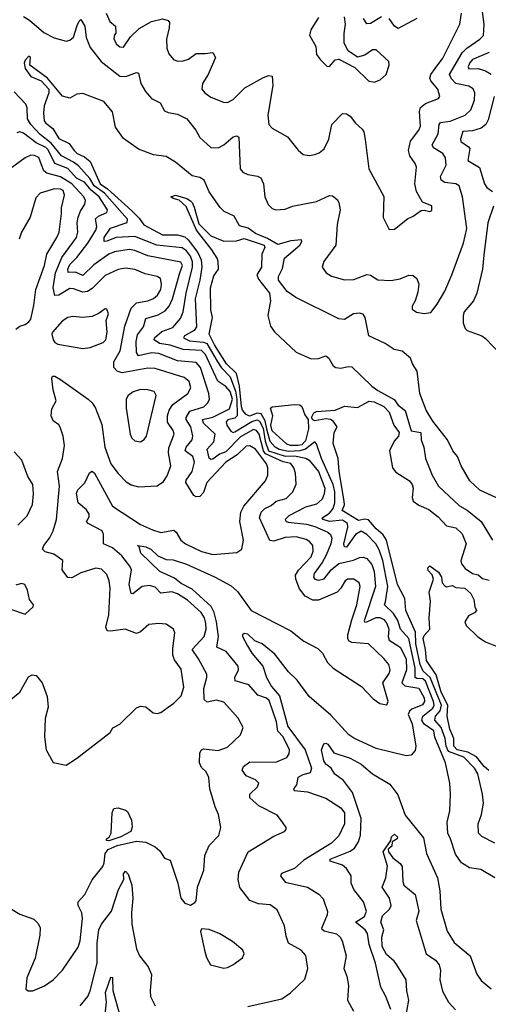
# Model space of a CAD drawing. Extents: x 1268547 to 1425625, y 515768 to 616754.
# Tile 15 of 256: x 1317145 to 1319670, y 529693 to 535000. Entities that reach past the tile are written whole.
import ezdxf

# ---------------------------------------------------------------- set-up
doc = ezdxf.new("R2010")
doc.units = 0

msp = doc.modelspace()

# ---------------------------------------------------------------- linework, layer by layer
at = {"layer": '0CON10XD'}
for points in [[(1317165, 535017.2), (1317197.9, 534997.9), (1317275, 534930.5), (1317331.3, 534901.3), (1317395, 534884.4), (1317415, 534890), (1317435.6, 534905), (1317455, 534968.8), (1317465, 534992.5), (1317475, 535000), (1317496.2, 534965), (1317503.9, 534903.9), (1317525, 534849.2), (1317584.7, 534774.7), (1317685, 534695.5), (1317716.3, 534693.7), (1317775, 534714.2), (1317785, 534712), (1317798, 534655), (1317822, 534612), (1317855, 534575.6), (1317901.5, 534551.5), (1317925, 534509.2), (1317945, 534499.4), (1317995, 534490.5), (1318045, 534464.4), (1318093.3, 534405), (1318115, 534364.3), (1318175, 534310), (1318215, 534309.1), (1318245, 534325.5), (1318295, 534367.5), (1318315, 534372.9), (1318325, 534366.2), (1318332.9, 534195), (1318347.4, 534177.4), (1318373.3, 534165), (1318426.6, 534156.6), (1318445, 534147.5), (1318459.2, 534115), (1318465.5, 534045), (1318483.8, 534003.8), (1318505, 533981.4), (1318525, 533974.4), (1318575, 533978.5), (1318615, 533994.6), (1318745, 534018.9), (1318815, 534051.9), (1318829.5, 534049.5), (1318855, 534030), (1318864.5, 534014.5), (1318871.2, 533975), (1318855.8, 533895), (1318848.2, 533785), (1318783, 533697), (1318774.4, 533665), (1318795.8, 533635), (1318825, 533616.7), (1318895, 533597.5), (1318945, 533598.5), (1319015, 533626.5), (1319035, 533621.9), (1319075, 533597.3), (1319145, 533594), (1319195, 533602.7), (1319242.3, 533622.3), (1319265, 533620.8), (1319285.5, 533605.5), (1319295.6, 533575), (1319289.5, 533530.5), (1319275.5, 533484.5), (1319258.8, 533455), (1319260, 533440), (1319282.9, 533422.9), (1319325, 533415.8), (1319359.4, 533420.6), (1319395, 533466.2), (1319435, 533536.2), (1319473.6, 533625), (1319535.3, 533795), (1319554.1, 533875), (1319531.4, 534045), (1319513.3, 534103.3), (1319495.4, 534115.4), (1319435, 534121.3), (1319416.2, 534135), (1319411.8, 534155), (1319442, 534215), (1319439.6, 534255), (1319425, 534278.5), (1319375, 534308.8), (1319366.8, 534325), (1319399.7, 534385), (1319405.2, 534434.8), (1319411.8, 534445), (1319465, 534451.9), (1319544.4, 534485.6), (1319575, 534513.1), (1319594.6, 534565), (1319597.7, 534605), (1319587.8, 534627.8), (1319565, 534640.8), (1319495, 534656.2), (1319470.7, 534680.7), (1319460.9, 534705), (1319528.8, 534821.2), (1319553.4, 534846.6), (1319624.5, 534895), (1319643.1, 534915), (1319648.1, 534971.9), (1319638.9, 535045)], [(1317611.5, 535035), (1317630.2, 534990.2), (1317661.2, 534965), (1317663, 534927), (1317655, 534917.5), (1317652.1, 534897.9), (1317665, 534870), (1317685, 534852.5), (1317705, 534851.8), (1317742.2, 534907.8), (1317787.8, 534952.2), (1317855, 534990.6), (1317915, 535004.3), (1317945, 534995.8), (1317951.4, 534985), (1317950.9, 534955), (1317935.4, 534894.6), (1317936.9, 534846.9), (1317948.9, 534815), (1317974.2, 534785), (1317995, 534776.5), (1318025, 534777.1), (1318055, 534787.1), (1318095, 534816.5), (1318145, 534817.5), (1318185, 534823.3), (1318200, 534795), (1318161.1, 534705), (1318130, 534655), (1318126.9, 534625), (1318142.5, 534605), (1318175, 534581.9), (1318243.3, 534555), (1318265, 534553.3), (1318295, 534570), (1318357.8, 534632.2), (1318455, 534685.5), (1318485, 534698.1), (1318505.5, 534695.5), (1318509.5, 534645), (1318482.1, 534485), (1318487.1, 534435), (1318504.5, 534414.5), (1318587.8, 534367.8), (1318645.6, 534295.6), (1318672.3, 534272.3), (1318705, 534268), (1318735, 534272.5), (1318758.7, 534281.3), (1318785, 534304), (1318810.6, 534355), (1318826.7, 534435), (1318885, 534494.3), (1318905, 534492.9), (1318925, 534479.4), (1318955, 534441.1), (1318990.2, 534410.2), (1318999.5, 534395), (1319005.8, 534354.2), (1319026.5, 534195), (1319106.2, 534046.2), (1319103.8, 533933.8), (1319135, 533868.8), (1319165, 533870), (1319234.2, 533925.8), (1319265, 533940), (1319308.3, 533971.7), (1319325, 533973.8), (1319355, 533965.8), (1319365, 533972), (1319365.5, 533995.5), (1319315, 534016.7), (1319283.5, 534073.5), (1319273.9, 534115), (1319283.3, 534205), (1319275.9, 534225), (1319247.1, 534265), (1319239.2, 534295), (1319250.9, 534345), (1319296.2, 534405), (1319304.7, 534425), (1319299.3, 534505), (1319304.2, 534525.8), (1319331.5, 534548.5), (1319401.2, 534575), (1319408.6, 534585), (1319398.2, 534625), (1319359.8, 534669.7), (1319354.1, 534684.1), (1319359.4, 534705), (1319383.1, 534736.9), (1319425, 534791.5), (1319516.9, 534975), (1319524.6, 535034.6)], [(1318755, 535012), (1318714, 534945), (1318707, 534917), (1318740, 534855), (1318745, 534812.5), (1318765, 534783.3), (1318799.3, 534749.3), (1318815, 534746.7), (1318845, 534782.5), (1318865, 534786.2), (1318951.2, 534741.2), (1319025, 534670), (1319055, 534662)], [(1319055, 534662), (1319086.7, 534675), (1319120, 534705), (1319136.2, 534755), (1319133.8, 534775), (1319065, 534836.9), (1319045, 534836.7), (1319005, 534807.5), (1318965, 534797.5), (1318915, 534831.2), (1318893.7, 534873.7), (1318892.7, 534925), (1318900.4, 534975), (1318895.5, 535015)], [(1319095, 535014.6), (1319035, 534979.7), (1319015, 534977.9), (1318996.9, 535006.9)], [(1319285, 535005.3), (1319185, 534952.7), (1319165.2, 534965.2), (1319135, 535006.4)], [(1319675, 534823), (1319585.4, 534784.6), (1319568.3, 534765), (1319561.1, 534745), (1319565.4, 534735.4), (1319615, 534736.3), (1319655, 534724.8), (1319685, 534705.9)], [(1317985, 534231.4), (1317935, 534261.4), (1317865, 534270.6), (1317785, 534301.9), (1317705, 534358.9), (1317660.8, 534420.8), (1317645, 534502.2), (1317598.8, 534558.8), (1317485, 534601.2), (1317452.2, 534597.8), (1317415, 534576.2), (1317375, 534586.7), (1317295, 534683.8), (1317200, 534755), (1317203.3, 534795), (1317195, 534803.3), (1317175, 534781.2), (1317169.5, 534765), (1317175, 534736.2), (1317205, 534694.2), (1317260, 534670), (1317301.2, 534625), (1317301.2, 534605), (1317276, 534535), (1317272.5, 534495), (1317277.1, 534455), (1317285, 534441.9), (1317323.3, 534413.3), (1317355, 534359.3), (1317411.9, 534331.9), (1317437.1, 534297.1), (1317455, 534277.9), (1317495, 534259.6), (1317525.5, 534235.5), (1317578.9, 534115), (1317617.8, 534087.8), (1317749.6, 533969.6), (1317789.2, 533929.2), (1317813.2, 533893.2), (1317915, 533840.5), (1317995, 533839.7), (1318035, 533828.8), (1318053.3, 533813.3), (1318104.2, 533744.2), (1318122.4, 533705), (1318126.3, 533665), (1318116.3, 533595), (1318089.7, 533495), (1318097.4, 533345), (1318085.6, 533324.4), (1318033.5, 533295), (1318028, 533285), (1318059.6, 533269.6), (1318135, 533261.8), (1318153.8, 533253.8), (1318209.3, 533159.3), (1318233, 533123), (1318278.8, 533075), (1318308.1, 532998.1), (1318315.1, 532955), (1318317.1, 532865), (1318305, 532851.5), (1318266.4, 532843.6), (1318257, 532833), (1318260.4, 532815), (1318281.8, 532781.8), (1318295, 532775.5), (1318305, 532778.5), (1318395, 532834.4), (1318425, 532842.8), (1318436.7, 532835), (1318457.3, 532797.3), (1318467.9, 532727.9), (1318485.5, 532675.5), (1318575, 532646.4), (1318625, 532649.2), (1318686.1, 532636.1), (1318705.1, 532625.1), (1318754.2, 532565), (1318788.5, 532475), (1318785.8, 532444.2), (1318775, 532414.6), (1318745, 532388.1), (1318685, 532371.6), (1318594.4, 532325), (1318574.6, 532305), (1318581.4, 532295), (1318592.2, 532292.2), (1318689.8, 532280.2), (1318735, 532268), (1318805, 532237.6), (1318819.4, 532225), (1318827.5, 532205), (1318821.8, 532175), (1318796, 532114), (1318775.4, 532074.6), (1318731.2, 532015), (1318727.5, 531995), (1318735, 531983.8), (1318755, 531978.2), (1318785, 531985.3), (1318822.4, 532035), (1318865, 532069.4), (1318944.1, 532085.9), (1318975, 532101.1), (1318995, 532103.2), (1319015, 532095.4), (1319043.1, 532063.1), (1319055.4, 532025.4), (1319062.1, 531945), (1319000.1, 531760.1), (1319005, 531752.4), (1319015, 531753.6), (1319065, 531777.7), (1319085, 531778.2), (1319106.5, 531766.5), (1319123.9, 531745), (1319134.1, 531715), (1319130.7, 531675), (1319135.5, 531655.5), (1319195, 531617.2), (1319226.7, 531555), (1319229.7, 531495), (1319203.3, 531425), (1319219.6, 531409.6), (1319295, 531396.5), (1319323.6, 531345), (1319325.2, 531325), (1319315, 531306.5), (1319257.3, 531282.7), (1319245, 531272.5), (1319237.3, 531255), (1319258.8, 531205), (1319279.5, 531085), (1319275, 531060), (1319255, 531036), (1319227.1, 531032.9), (1319065, 531071.8), (1318945, 531126.4), (1318918.9, 531145), (1318821.5, 531251.5), (1318705, 531351.8), (1318639.9, 531439.9), (1318593.8, 531485), (1318519.8, 531579.8), (1318450.5, 531635), (1318412.3, 531652.3), (1318375, 531686.9), (1318355, 531690.5), (1318345.8, 531685), (1318345.6, 531675), (1318372.2, 531625), (1318395.6, 531585), (1318454.6, 531515), (1318475.3, 531455), (1318501.3, 531405), (1318544.6, 531354.6), (1318589.9, 531189.9), (1318683.7, 531065), (1318717.2, 530965), (1318709.5, 530940.5), (1318669.9, 530930.1), (1318643.5, 530915), (1318636.2, 530875), (1318620, 530855), (1318624.3, 530845), (1318695, 530837.8), (1318793.8, 530803.8), (1318875, 530751.1), (1318895.3, 530725), (1318894.1, 530665), (1318865, 530600.9), (1318825, 530561.3), (1318675, 530469.6), (1318625, 530425.3), (1318555, 530398.5), (1318549.5, 530385), (1318575, 530351.5), (1318696.2, 530325), (1318756.3, 530286.3), (1318780.5, 530260.5), (1318803.3, 530193.3), (1318801.2, 530175), (1318771.1, 530101.1), (1318785, 530089.2), (1318852.5, 530072.5), (1318872.5, 530055), (1318882.3, 530035), (1318904.3, 529955), (1318891.1, 529885), (1318906.7, 529845), (1318916.2, 529795), (1318911.1, 529715), (1318943.3, 529655)], [(1318177.8, 533125), (1318145.3, 533195.3), (1318125, 533216.1), (1318025, 533222.8), (1317955, 533246.2), (1317897.5, 533255), (1317869.6, 533275), (1317871.2, 533285), (1317911.2, 533318.8), (1317969.3, 533340.7), (1318011.6, 533388.4), (1318025.2, 533424.8), (1318041.2, 533525), (1318075.7, 533665), (1318076.6, 533695), (1318065.1, 533725.1), (1318044.1, 533754.1), (1318019.7, 533769.7), (1317884.6, 533784.6), (1317765, 533831.1), (1317663.9, 533826.1), (1317615, 533805.3), (1317599.4, 533805), (1317600.4, 533825), (1317634.6, 533875.4), (1317723.3, 533906.7), (1317726.2, 533925), (1317697.7, 533957.6), (1317602.5, 534065), (1317545.8, 534105), (1317523.5, 534143.5), (1317461.2, 534211.2), (1317435, 534231.8), (1317370.2, 534265), (1317315, 534333.6), (1317255, 534380.6), (1317204.5, 534435), (1317186.7, 534465), (1317184.6, 534525), (1317177.9, 534545), (1317115, 534610.3)], [(1319701.5, 534585), (1319669.7, 534460.3), (1319655.6, 534434.4), (1319631.5, 534415), (1319585, 534399.7), (1319532.3, 534397.7), (1319520.3, 534355), (1319522.6, 534342.6), (1319563.5, 534315), (1319569.6, 534305), (1319560, 534240), (1319622.5, 534202.5), (1319648.8, 534115), (1319662.5, 534095), (1319692.7, 534072.7)], [(1317297.8, 534297.8), (1317285, 534310.7), (1317234.3, 534335), (1317165, 534388.4), (1317145, 534394.6), (1317130.3, 534389.7)], [(1317095, 530209.2), (1317145, 530178.1), (1317220.9, 530150.9), (1317245, 530129.2), (1317254.5, 530105), (1317253.5, 530065), (1317227.6, 529942.4), (1317184.2, 529835), (1317178.8, 529775), (1317190, 529765), (1317215, 529766), (1317278.3, 529791.7), (1317325, 529824), (1317375, 529876.2), (1317459.3, 530000.7), (1317470.8, 530035), (1317483.6, 530155), (1317478.9, 530185), (1317460.8, 530225), (1317460.8, 530245), (1317495.3, 530284.7), (1317535.7, 530364.3), (1317593.3, 530435), (1317600.9, 530455), (1317605.3, 530505), (1317622.2, 530527.8), (1317670.4, 530549.6), (1317775, 530572.2), (1317825, 530567.5), (1317875, 530541.4), (1317899.6, 530519.6), (1317925, 530480), (1317955, 530470), (1317996.2, 530345), (1318012.5, 530265), (1318035, 530237.5), (1318065, 530227.5), (1318089.3, 530240.7), (1318095, 530250), (1318103.8, 530325), (1318137.5, 530415), (1318142.9, 530495), (1318165, 530548.8), (1318218, 530602), (1318229.4, 530645), (1318216.7, 530715), (1318197.6, 530757.6), (1318169.6, 530855), (1318164.2, 530915), (1318148.8, 530945), (1318125, 530970), (1318114.4, 530994.4), (1318115, 531047.5), (1318124.2, 531065), (1318135, 531070), (1318215, 531060), (1318265, 531078.9), (1318334.3, 531145), (1318348.8, 531185), (1318322.9, 531235), (1318245, 531320.5), (1318205, 531332.3), (1318155, 531320.4), (1318138.5, 531335), (1318137.8, 531395), (1318153.7, 531453.7), (1318153, 531473), (1318109.1, 531555), (1318073.6, 531605), (1318138.8, 531675), (1318149.5, 531715), (1318148.5, 531745), (1318140, 531775), (1318122.7, 531805), (1318048.3, 531871.7), (1317995, 531904.7), (1317965, 531915.2), (1317905, 531908.5), (1317875, 531940.6), (1317845, 531950.9), (1317805, 531944.7), (1317755, 531905.5), (1317745, 531907.5), (1317734.8, 531954.8), (1317747.1, 532035), (1317737.5, 532055), (1317695, 532110), (1317645, 532153.5), (1317597.3, 532175), (1317597.1, 532225), (1317589.2, 532245), (1317514.2, 532285), (1317505.7, 532295), (1317519.2, 532320.8), (1317520, 532335), (1317505, 532357.5), (1317460, 532395), (1317451.5, 532448.5), (1317458.2, 532465), (1317496.8, 532503.2), (1317521.9, 532558.1), (1317535, 532566.9), (1317548.2, 532555), (1317645, 532378.2), (1317795, 532279.2), (1317860.6, 532250.6), (1317905, 532236.2), (1317975, 532248.5), (1317988, 532238), (1318013.3, 532195), (1318038.6, 532175), (1318125, 532133.2), (1318185, 532116.4), (1318315, 532128.6), (1318341.2, 532145), (1318350, 532195), (1318330.2, 532295), (1318336, 532345), (1318352.6, 532377.4), (1318469.2, 532515), (1318482.3, 532545), (1318482, 532585), (1318475.4, 532605), (1318415, 532684.7), (1318385, 532703.3), (1318365, 532700.3), (1318316.2, 532653.8), (1318255.8, 532615), (1318153.3, 532505), (1318135, 532451.4), (1318115, 532430.4), (1318095, 532427.5), (1318083.9, 532435), (1318040.8, 532505), (1318041.7, 532518.3), (1318073.4, 532565), (1318087, 532615), (1318078.2, 532645), (1318036.9, 532675), (1318042.4, 532695), (1318074.2, 532735), (1318078.6, 532755), (1318066.6, 532805), (1318041.1, 532845), (1318041.1, 532855), (1318060.9, 532889.1), (1318136.9, 532913.1), (1318159.3, 532935), (1318166.9, 532955), (1318164.3, 532985), (1318119.3, 533125), (1318095, 533152.1), (1317995, 533161.6), (1317895, 533200.5), (1317855, 533204.8), (1317785, 533188.6), (1317775.2, 533205), (1317772.2, 533265), (1317779.3, 533300.7), (1317812.4, 533345), (1317825, 533389.3), (1317891.2, 533408.8), (1317928.8, 533431.2), (1317949.8, 533455), (1317968.9, 533495), (1318008.4, 533635), (1318022.1, 533675), (1318013.2, 533693.2), (1317835, 533726.8), (1317765.9, 533755.9), (1317735, 533760.9), (1317655, 533748.6), (1317625, 533736.5), (1317545, 533677.7), (1317485, 533621.2), (1317445, 533638.5), (1317406.7, 533636.7), (1317405.2, 533655), (1317415, 533679.7), (1317452.7, 533717.3), (1317512.5, 533795), (1317555.2, 533865), (1317560.2, 533885), (1317554.2, 533925.8), (1317569.1, 533940.9), (1317615, 533960.9), (1317617.6, 533975), (1317572.6, 534045), (1317530, 534080), (1317495, 534123.4), (1317451.7, 534145), (1317405, 534197.9), (1317334, 534225), (1317297.8, 534297.8)], [(1317865, 533497.1), (1317886.7, 533515), (1317904.7, 533545), (1317909.7, 533575), (1317903.9, 533603.9), (1317886.2, 533615), (1317820.6, 533630.6), (1317765, 533652.7), (1317715, 533659.7), (1317675, 533652.9), (1317605, 533620), (1317535, 533550.3), (1317510, 533535), (1317485, 533530.3), (1317435, 533549.7), (1317415, 533550.7), (1317355, 533514.7), (1317335, 533513.3), (1317325.9, 533555), (1317338.6, 533635), (1317371.5, 533718.5), (1317451.3, 533825), (1317459, 533855), (1317455.2, 533905), (1317459.6, 533935), (1317471.7, 533968.3), (1317495.3, 534005), (1317499.7, 534025), (1317491.2, 534045), (1317425, 534115.1), (1317365, 534153.2), (1317291.8, 534171.8), (1317275.8, 534185.8), (1317263, 534217), (1317247.5, 534257.5), (1317225, 534268.2), (1317205, 534268.9), (1317175, 534255.5), (1317094.3, 534195)], [(1319713.4, 532423.4), (1319623.4, 532463.4), (1319570.5, 532515), (1319522.9, 532595), (1319504.6, 532645), (1319478.3, 532675), (1319449.6, 532735), (1319371.2, 532835), (1319335.3, 532895), (1319300.2, 532985), (1319286, 533105), (1319261.1, 533145), (1319250.8, 533175), (1319205, 533212.2), (1319161.9, 533221.9), (1319114, 533255), (1319025.6, 533295), (1319006.5, 533395), (1318995, 533412.5), (1318975, 533417.3), (1318944.2, 533414.2), (1318895, 533384.4), (1318865, 533386.7), (1318633.1, 533503.1), (1318585.3, 533535.3), (1318538.5, 533595), (1318540, 533615), (1318561.8, 533658.2), (1318571.6, 533715), (1318654.3, 533785), (1318665.6, 533805), (1318663.6, 533813.6), (1318605, 533807.2), (1318535, 533788.6), (1318480, 533820), (1318415, 533846.9), (1318375.3, 533875.4), (1318328.5, 533888.5), (1318299.8, 533939.8), (1318246.1, 533966.1), (1318225, 533988.1), (1318165, 534071.1), (1318138.2, 534135), (1318115, 534148.2), (1318075, 534157.5), (1317985, 534231.4)], [(1317125, 533332), (1317145, 533348), (1317175, 533356), (1317195, 533371.2), (1317204.2, 533385.8), (1317220.5, 533459.5), (1317231.1, 533545), (1317279.1, 533675), (1317291.6, 533735), (1317345.8, 533825), (1317357.8, 533855), (1317371.1, 533955), (1317370.8, 533985), (1317386.8, 534053.2), (1317379.6, 534079.6), (1317365, 534086.9), (1317332.8, 534087.2), (1317255, 534065.5), (1317231.1, 534038.9), (1317201.9, 533935), (1317154.3, 533855), (1317142.5, 533817.5)], [(1319705, 530374.5), (1319629.1, 530419.1), (1319567.6, 530427.6), (1319524.7, 530454.7), (1319492.5, 530502.5), (1319466.8, 530585), (1319451.2, 530615), (1319447.5, 530675), (1319462.2, 530735), (1319465.6, 530825), (1319462.7, 530885), (1319439.6, 530995), (1319382, 531132), (1319377, 531167), (1319325, 531202.8), (1319312.2, 531225), (1319316.3, 531245), (1319370.9, 531289.1), (1319377.3, 531305), (1319374.5, 531325), (1319332, 531435), (1319316.6, 531446.6), (1319285, 531448.5), (1319275.2, 531455), (1319275.7, 531504.3), (1319241.1, 531665), (1319196.7, 531715), (1319182.2, 531762.2), (1319159.6, 531799.6), (1319110.4, 531845), (1319115, 531862.9), (1319128.5, 531945), (1319100.9, 532085), (1319082.3, 532142.3), (1319063.4, 532175), (1319016.1, 532225), (1318985, 532243), (1318954.3, 532225.7), (1318905, 532157.5), (1318895, 532158.9), (1318891.4, 532175), (1318912.5, 532265), (1318911.5, 532285), (1318885, 532301.4), (1318814.4, 532295), (1318780.9, 532305), (1318774.7, 532315), (1318815, 532340.2), (1318833.5, 532365), (1318842.4, 532395), (1318842.7, 532455), (1318834.3, 532495), (1318770.7, 532635), (1318744, 532714), (1318735, 532724.5), (1318684.3, 532685.7), (1318655, 532675.2), (1318592.7, 532672.7), (1318543.6, 532683.6), (1318521.6, 532695), (1318495, 532725.9), (1318478.8, 532785), (1318467.1, 532837.1), (1318445.8, 532875.8), (1318425, 532878.2), (1318383.2, 532863.2), (1318365, 532870.9), (1318346.2, 532895), (1318339.3, 532915), (1318329.8, 533025), (1318312.3, 533092.3), (1318259.5, 533145), (1318195, 533246.6), (1318165.6, 533305), (1318183.7, 533393.7), (1318174.5, 533435.5), (1318173.2, 533555), (1318190.5, 533619.5), (1318215.6, 533655), (1318214.5, 533695.5), (1318208.9, 533715), (1318179.9, 533759.9), (1318098.2, 533865), (1318042.3, 533992.3), (1318005, 534026.2), (1317972.5, 534035), (1317960, 534045), (1317985, 534054), (1318045.3, 534035.3), (1318065, 534022.5), (1318075, 534013.8), (1318085, 533988.8), (1318110, 533900), (1318175.3, 533835.3), (1318245, 533805.3), (1318312.7, 533807.3), (1318355, 533820.4), (1318461.8, 533785), (1318465, 533771.4), (1318449.1, 533735), (1318447.8, 533665), (1318422.4, 533625), (1318432, 533602), (1318490.4, 533525), (1318495.7, 533485), (1318482.5, 533405), (1318497.1, 533347.1), (1318517.1, 533317.1), (1318635, 533206.8), (1318715, 533171.2), (1318754.4, 533174.4), (1318795, 533187.5), (1318810.8, 533175), (1318833.6, 533133.6), (1318847.5, 533125), (1318875, 533121.2), (1318915, 533131.1), (1318935, 533128.1), (1319042, 533025), (1319075, 533000.8), (1319163.3, 532953.3), (1319185, 532922), (1319222.4, 532892.4), (1319255, 532783.5), (1319305.8, 532775), (1319308.5, 532735), (1319322.1, 532695), (1319331.5, 532635), (1319367.3, 532545), (1319400.9, 532485), (1319515, 532378.8), (1319556.5, 532356.5), (1319631.5, 532295), (1319692.4, 532195)], [(1319698.1, 533995), (1319666.4, 533905), (1319645, 533730), (1319638.1, 533655), (1319607.5, 533525), (1319590.5, 533485), (1319540.4, 533425), (1319534, 533405), (1319534.1, 533365), (1319545, 533335.6), (1319556.5, 533325), (1319635.3, 533295.3), (1319655, 533280.6), (1319737.5, 533195)], [(1317078.5, 531321.5), (1317145.7, 531375), (1317192.4, 531457.6), (1317211.9, 531468.1), (1317234.4, 531464.4), (1317265.6, 531425), (1317292.6, 531352.6), (1317297.5, 531295), (1317282.6, 531232.6), (1317277.8, 531135), (1317286.9, 531065), (1317325, 530996.2), (1317395, 530982), (1317451.7, 531018.3), (1317632, 531158), (1317646.7, 531183.3), (1317685, 531202.5), (1317775, 531291.2), (1317795, 531299.2), (1317825, 531296), (1317864.3, 531264.3), (1317885, 531260), (1317905, 531266), (1317945.6, 531294.4), (1317976, 531315), (1318014.6, 531355.4), (1318028.6, 531401.4), (1318015, 531498.8), (1317979.3, 531549.3), (1317970.3, 531575), (1317969.3, 531610.7), (1317980.6, 531695), (1317972.9, 531715), (1317935, 531741.1), (1317895, 531744.6), (1317840.6, 531739.4), (1317795, 531700), (1317775, 531691.9), (1317714, 531714), (1317633.6, 531703.6), (1317616.6, 531706.6), (1317609.6, 531725), (1317625, 531792.5), (1317631.8, 531935), (1317626.9, 531975), (1317615, 532008.6), (1317585, 532037.8), (1317555, 532043.6), (1317475, 532017.8), (1317425, 531992.1), (1317403.8, 531993.8), (1317374.4, 532035), (1317376.7, 532085), (1317328.3, 532118.3), (1317282.2, 532132.2), (1317267.5, 532145), (1317274.4, 532165), (1317304.7, 532205.3), (1317324.6, 532245), (1317343.1, 532305), (1317360, 532485), (1317347.9, 532565), (1317376, 532635), (1317386.1, 532705), (1317379.1, 532755), (1317363.8, 532803.8), (1317356.2, 532816.2), (1317325, 532837.1), (1317314.2, 532864.2), (1317318.3, 532901.7), (1317342.2, 532945), (1317325.7, 533005), (1317317.5, 533065), (1317322.2, 533077.8), (1317335, 533077.8), (1317365, 533061.2), (1317514.7, 532954.7), (1317535, 532934.5), (1317552.7, 532905), (1317587, 532817), (1317604.2, 532695), (1317636, 532605), (1317675, 532552.9), (1317718.5, 532508.5), (1317745, 532492.7), (1317785, 532482.5), (1317885, 532486.9), (1317919.8, 532510.2), (1317938.8, 532541.2), (1317959.3, 532595), (1317946.4, 532665), (1317947.7, 532692.3), (1317978.1, 532765), (1317971.6, 532785), (1317941.1, 532831.1), (1317940.5, 532865), (1317950.6, 532895), (1317970, 532925), (1318050.7, 532985), (1318066.2, 533015), (1318058.8, 533048.8), (1318032, 533072), (1317875, 533118.9), (1317835, 533121.6), (1317696.6, 533096.6), (1317669.5, 533105), (1317652.9, 533125), (1317652.9, 533155), (1317686.2, 533215), (1317711.9, 533348.1), (1317746.4, 533445), (1317775, 533473.4), (1317835.2, 533484.8), (1317865, 533497.1)], [(1317485, 533226.9), (1317525, 533233.3), (1317595, 533260), (1317608.8, 533275), (1317616.1, 533315), (1317610.9, 533379.1), (1317624, 533415), (1317615, 533438.8), (1317605, 533441.2), (1317572.9, 533417.1), (1317535, 533400.5), (1317485, 533394.5), (1317430.7, 533400.7), (1317405, 533394.5), (1317373.3, 533375), (1317322, 533315), (1317318.8, 533305), (1317325.8, 533275), (1317335, 533260), (1317350.6, 533250.6), (1317485, 533226.9)], [(1318375, 529681.4), (1318558, 529722), (1318603.8, 529755), (1318682.1, 529827.9), (1318696.7, 529885), (1318686.6, 529956.6), (1318661.4, 529985), (1318592.7, 530022.7), (1318580.3, 530059.7), (1318572.2, 530115), (1318532.1, 530202.1), (1318495, 530228.5), (1318432.5, 530235), (1318385, 530252.9), (1318331.7, 530321.7), (1318321.8, 530365), (1318326.2, 530405), (1318375.7, 530515), (1318515, 530599.2), (1318572.5, 530625), (1318580, 530635), (1318580, 530645), (1318561.2, 530675), (1318531.7, 530711.7), (1318432.7, 530762.7), (1318385.8, 530805), (1318384.2, 530825), (1318426, 530865), (1318434.2, 530885), (1318415, 530902.5), (1318365.8, 530925), (1318343.1, 530955), (1318351.1, 530975), (1318385, 531000.4), (1318525, 530998.6), (1318585, 531022.5), (1318597.4, 531042.6), (1318598.6, 531065), (1318565, 531134.1), (1318536.2, 531165), (1318528.1, 531215), (1318489.8, 531329.8), (1318475, 531342), (1318428.3, 531358.3), (1318378.9, 531415), (1318306.4, 531436.4), (1318303.3, 531455), (1318324.7, 531495), (1318322.5, 531515), (1318258, 531595), (1318208, 531618), (1318215.6, 531674.4), (1318205.2, 531754.8), (1318191.9, 531805), (1318176.3, 531836.3), (1318075, 531929.6), (1318015, 531961.6), (1317979, 531989), (1317900, 532025), (1317798.1, 532125), (1317788.3, 532158.3), (1317780, 532165), (1317825, 532157.6), (1317852.2, 532145), (1317890.1, 532110.1), (1317935, 532090), (1317971.9, 532088.1), (1318043.8, 532065), (1318195, 531996.9), (1318285, 531948.5), (1318317.6, 531917.6), (1318391.8, 531815), (1318605, 531705.6), (1318675, 531649.2), (1318750.7, 531610.7), (1318777.1, 531585), (1318802.9, 531535), (1318834, 531504), (1318986, 531405), (1319049.1, 531339.1), (1319085, 531314), (1319123, 531307), (1319130, 531325), (1319101.2, 531425), (1319135.4, 531475), (1319140.8, 531495), (1319133.6, 531525), (1319106.1, 531556.1), (1319025, 531635.5), (1318935, 531642.3), (1318920.4, 531650.4), (1318912.9, 531662.9), (1318913.4, 531685), (1318934.3, 531765), (1318961.5, 531845), (1318980, 531945), (1318974.5, 531965), (1318945, 531984.6), (1318912, 531985), (1318898.5, 531975), (1318875.4, 531935), (1318855.6, 531914.4), (1318755, 531871.6), (1318725, 531871.4), (1318683.4, 531893.4), (1318652.6, 531932.6), (1318632, 531985), (1318631.4, 532005), (1318647.3, 532032.7), (1318714.8, 532105), (1318725.7, 532135), (1318724.1, 532165), (1318707.9, 532185), (1318687.7, 532197.7), (1318635, 532212.8), (1318575, 532208.6), (1318515, 532189.2), (1318493.1, 532193.1), (1318436.8, 532315), (1318445.9, 532345), (1318465, 532364.7), (1318499.4, 532380.6), (1318526.9, 532405), (1318580.6, 532419.4), (1318617.1, 532455), (1318634.6, 532495.4), (1318630.3, 532555), (1318621.6, 532585), (1318605, 532608), (1318565, 532616.8), (1318469.4, 532659.4), (1318459.1, 532675), (1318435, 532765.3), (1318421.7, 532785), (1318405, 532791.5), (1318335, 532751.6), (1318255, 532671.3), (1318222.2, 532657.8), (1318185, 532631.5), (1318175, 532628.8), (1318166, 532636), (1318154.8, 532685.2), (1318190.5, 532725), (1318198, 532765), (1318135, 532824.3), (1318129.4, 532845), (1318185, 532858.1), (1318275, 532902.5), (1318290.7, 532955), (1318278.5, 532995), (1318255, 533022), (1318212.2, 533052.2), (1318177.8, 533125)], [(1317795, 532723.8), (1317815, 532736.2), (1317827.8, 532755), (1317879.6, 532975), (1317869.2, 532995), (1317835, 533004.6), (1317795, 533006.2), (1317756.1, 532993.9), (1317729.2, 532975), (1317719.4, 532955), (1317718.5, 532905), (1317740, 532765), (1317749.2, 532745), (1317765, 532730), (1317795, 532723.8)], [(1318645, 532704.5), (1318604.7, 532704.7), (1318585, 532711.7), (1318505, 532784.1), (1318497.7, 532815), (1318509.7, 532865), (1318496.7, 532905), (1318505, 532913.3), (1318625, 532926.2), (1318655, 532924.2), (1318665, 532915.6), (1318680.4, 532870.4), (1318699.7, 532845), (1318701.4, 532795), (1318685, 532730), (1318665, 532708.4), (1318645, 532704.5)], [(1319705, 530560.6), (1319635, 530596.9), (1319617.8, 530615), (1319614.6, 530665), (1319632.9, 530715), (1319643.6, 530776.4), (1319639.1, 530825), (1319613.1, 530935), (1319595.3, 530965), (1319537.3, 531025), (1319455.1, 531055.1), (1319442.9, 531085), (1319438.1, 531125), (1319415.6, 531185), (1319381.6, 531225), (1319384.5, 531245), (1319411.1, 531275), (1319417.8, 531305), (1319357.1, 531455), (1319318.9, 531488.9), (1319303.5, 531523.5), (1319279.6, 531635), (1319278.4, 531698.4), (1319225.3, 531815), (1319219.5, 531879.5), (1319180, 531955), (1319121.7, 532195), (1319103.3, 532223.3), (1319065.9, 532255), (1319025, 532304.7), (1319005, 532307.4), (1318971.1, 532301.1), (1318883.1, 532355), (1318894.1, 532385), (1318893.9, 532405), (1318865.4, 532564.6), (1318860.9, 532635), (1318834.4, 532715), (1318840, 532775), (1318855.8, 532805.8), (1318834.3, 532835), (1318819.2, 532845), (1318795, 532847.8), (1318735, 532837.5), (1318725, 532842.4), (1318716.8, 532855), (1318729.9, 532880.1), (1318745, 532887.3), (1318845, 532895.2), (1318895, 532916.5), (1318965, 532908.9), (1319027, 532943), (1319055, 532939.8), (1319106.2, 532915), (1319135.2, 532885), (1319160.6, 532815), (1319190.2, 532775), (1319185.8, 532755), (1319162.4, 532727.6), (1319137.7, 532675), (1319154.2, 532584.2), (1319171.7, 532561.7), (1319244.3, 532515), (1319259.3, 532495), (1319264.8, 532475.2), (1319258.7, 532425), (1319265.3, 532405), (1319295, 532382.8), (1319349.6, 532359.6), (1319400.2, 532320.2), (1319445, 532271.6), (1319495, 532260.9), (1319529.3, 532229.3), (1319550.3, 532175), (1319522.2, 532082.2), (1319525, 532067.5), (1319545, 532040.8), (1319585, 532014.2), (1319615, 532006.7), (1319638.1, 531988.1), (1319675, 531978.9)], [(1317135, 532275.8), (1317184.6, 532325.4), (1317213.9, 532386.1), (1317219.5, 532445), (1317215.6, 532495), (1317188, 532538), (1317155.8, 532625), (1317115, 532670.8)], [(1319673.3, 530953.3), (1319646.7, 530975), (1319606.9, 531026.9), (1319558.6, 531051.4), (1319502.4, 531065), (1319484.3, 531085), (1319483.2, 531125), (1319463.3, 531175), (1319449, 531245), (1319451.1, 531305), (1319415, 531374.8), (1319388.7, 531468.7), (1319337.4, 531545), (1319332.2, 531605), (1319318.3, 531665), (1319325, 531681.1), (1319354.8, 531715.2), (1319351.3, 531775), (1319359.2, 531865), (1319350.5, 531915), (1319374.3, 531985), (1319367.5, 532007.5), (1319345, 532031.2), (1319344.6, 532045), (1319355, 532055.8), (1319401.2, 532021.2), (1319416.7, 531995), (1319421.2, 531965), (1319435, 531947.5), (1319445, 531942.5), (1319475, 531950), (1319495, 531940), (1319543.6, 531936.4), (1319575, 531907.5), (1319592.5, 531875), (1319597.5, 531835), (1319606.7, 531815), (1319595, 531802.5), (1319563, 531787), (1319543.9, 531753.9), (1319551.2, 531735), (1319613.1, 531673.1), (1319655, 531645.7), (1319735, 531613.3)], [(1317095, 531822.5), (1317175, 531796.2), (1317217.5, 531835), (1317220, 531845), (1317198.6, 531875), (1317186.9, 531925), (1317172, 531955), (1317155, 531960), (1317125, 531952)], [(1319144.5, 529665.5), (1319118.1, 529735), (1319090, 529785), (1319061.2, 529915), (1319028.6, 530015), (1319018.8, 530075), (1319006.6, 530095), (1318954.5, 530135), (1319003.3, 530166.7), (1319013.2, 530195), (1318998.2, 530245), (1318945, 530311.4), (1318931.5, 530345), (1318930, 530385), (1318905.5, 530425), (1318885, 530443.2), (1318817.1, 530465), (1318818.6, 530475), (1318925, 530517.4), (1318948.2, 530535), (1318970.6, 530569.4), (1318981.2, 530605), (1318984.4, 530695), (1318937.8, 530835), (1318888.8, 530898.8), (1318842.7, 530932.7), (1318822.7, 530965), (1318795, 530987.1), (1318783, 531005), (1318771.8, 531065), (1318783, 531097), (1318795, 531100), (1318805, 531094.5), (1318837.9, 531047.9), (1318925, 531019.8), (1318985, 530987.5), (1319045.2, 530935.2), (1319139.7, 530879.7), (1319182.5, 530822.5), (1319222.4, 530712.4), (1319251.9, 530675), (1319320.7, 530590.7), (1319336.5, 530505), (1319395.6, 530375), (1319407.8, 530305), (1319413.6, 530205), (1319447.8, 530087.8), (1319485.6, 530025.6), (1319572, 529955), (1319608.8, 529855), (1319631.7, 529821.7), (1319685, 529776.2)], [(1317625, 530574.4), (1317612.5, 530575), (1317612.5, 530585), (1317626.7, 530593.3), (1317637.5, 530615), (1317642.5, 530725), (1317651.7, 530748.3), (1317675, 530752.5), (1317715, 530740), (1317725, 530732.5), (1317747.8, 530685), (1317751.7, 530648.3), (1317743.8, 530625), (1317690, 530595), (1317625, 530574.4)], [(1319223.5, 529615), (1319240.8, 529715), (1319230.2, 529765), (1319227.5, 529825), (1319176.1, 529906.1), (1319163.2, 529925), (1319121.2, 529961.2), (1319097.1, 530005), (1319095.5, 530055), (1319106.7, 530095), (1319090.3, 530135), (1319100.3, 530169.7), (1319136.9, 530205), (1319147.1, 530225), (1319136.7, 530265), (1319098.1, 530325), (1319118.1, 530375), (1319127.1, 530437.1), (1319102.7, 530515), (1319144.3, 530575), (1319148.9, 530595), (1319165, 530610.6), (1319181.1, 530595), (1319178.5, 530585), (1319151.2, 530568.8), (1319150.5, 530545), (1319130.9, 530529.1), (1319132.5, 530515), (1319155, 530481.4), (1319195, 530451.2), (1319206.2, 530435), (1319209.1, 530355), (1319215.4, 530335), (1319276.5, 530285), (1319294.6, 530195), (1319281.8, 530145), (1319334.8, 529965), (1319385, 529931.6), (1319405.8, 529905.8), (1319412, 529875), (1319408.5, 529825), (1319423.8, 529763.8), (1319454.7, 529705), (1319493.8, 529663.8)], [(1317471.1, 529685), (1317512.7, 529735), (1317525, 529766), (1317563, 529915), (1317562.9, 530025), (1317572.1, 530095), (1317585.2, 530124.8), (1317640.4, 530195), (1317677.6, 530312.4), (1317706.2, 530365), (1317705, 530396.2), (1317715, 530410), (1317729.2, 530395), (1317750, 530335), (1317755.3, 530265), (1317747.7, 530185), (1317750, 530125), (1317775, 529992.5), (1317790.8, 529955), (1317838, 529895), (1317854.3, 529854.3), (1317847.5, 529765), (1317850.6, 529735), (1317874.4, 529685)], [(1318245, 529888), (1318265, 529892), (1318294.1, 529905.9), (1318345, 529943.3), (1318353.8, 529965), (1318346.7, 529985), (1318291.7, 530031.7), (1318222.7, 530072.7), (1318165, 530096.7), (1318125, 530100), (1318120, 530085), (1318141.2, 529985), (1318151.2, 529945), (1318173.3, 529905), (1318245, 529888)], [(1317693.8, 529605), (1317647.8, 529765), (1317646.2, 529835), (1317635, 529838), (1317606, 529755), (1317610.5, 529705), (1317600.7, 529605)]]:
    msp.add_lwpolyline(points, dxfattribs=at)

doc.saveas('drawing.dxf')
